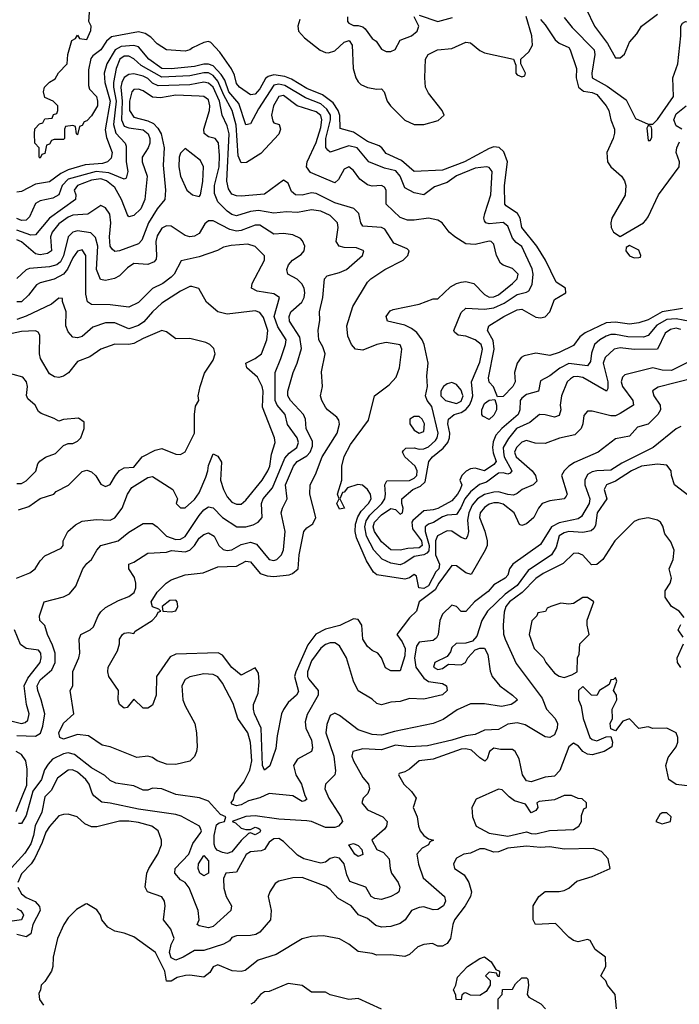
# Model space of a CAD drawing. Header units: inches. Extents: x 2380053 to 2584298, y 380219 to 546618.
# Tile 8 of 256: x 2390483 to 2393303, y 454949 to 459158. Entities that reach past the tile are written whole.
import ezdxf

# ---------------------------------------------------------------- set-up
doc = ezdxf.new("R2010")
doc.units = ezdxf.units.IN
doc.header["$MEASUREMENT"] = 0
doc.layers.add('C3495', color=7, linetype='Continuous')

msp = doc.modelspace()

# ---------------------------------------------------------------- linework, layer by layer
at = {"layer": 'C3495', "color": 2}
for points, elevation in [([(2393316.7, 457923.3), (2393230, 457909.8), (2393170, 457875.6), (2393130, 457861.7), (2393090, 457856.3), (2393030, 457865.1), (2392990, 457862.6), (2392900.5, 457819.5), (2392878, 457802), (2392850, 457766), (2392790, 457735.6), (2392750, 457722.9), (2392690, 457732), (2392639.3, 457720.7), (2392626.4, 457713.6), (2392610.4, 457689.6), (2392598.8, 457650), (2392601, 457610), (2392590.7, 457590), (2392550, 457548), (2392526, 457546), (2392508.9, 457588.9), (2392490, 457608), (2392487, 457627), (2392512, 457750), (2392507, 457787), (2392482.7, 457830), (2392489.2, 457850), (2392553.2, 457890), (2392610, 457918.4), (2392630, 457920.4), (2392690, 457887), (2392710, 457883.1), (2392730, 457888.4), (2392749.6, 457910), (2392770, 457962), (2392817.2, 457990), (2392816, 458010), (2392775.9, 458035.9), (2392730.9, 458130.9), (2392694, 458190), (2392630, 458269.4), (2392622.2, 458310), (2392611.5, 458330), (2392562.3, 458362.3), (2392557, 458370), (2392555.8, 458450), (2392568, 458550), (2392553.4, 458593.4), (2392532.3, 458612.3), (2392510, 458614.3), (2392490, 458607.8), (2392384, 458550), (2392290, 458515.4), (2392170, 458509.4), (2392115.7, 458555.7), (2392050, 458585.6), (2392031.2, 458611.2), (2392019.4, 458619.4), (2391970, 458638.3), (2391910, 458677.6), (2391852.9, 458692.9), (2391851.7, 458748.3), (2391844.7, 458770), (2391822.4, 458802.4), (2391777.1, 458837.1), (2391710, 458864.7), (2391644.2, 458904.2), (2391616.1, 458916.1), (2391570, 458922.7), (2391544.4, 458915.6), (2391533.6, 458906.4), (2391510, 458862.7), (2391490, 458839.3), (2391470, 458837.2), (2391422.7, 458870), (2391410, 458885.2), (2391401, 458921), (2391388.2, 458948.2), (2391339.1, 459019.1), (2391300.2, 459060.2), (2391290, 459065.2), (2391270, 459060.9), (2391221.4, 459038.6), (2391210, 459029.2), (2391190, 459024), (2391110, 459029), (2391070, 459055.3), (2391043.7, 459083.7), (2391019.6, 459099.6), (2390990, 459107), (2390875.5, 459084.5), (2390854, 459066), (2390830, 459029.3), (2390795.9, 459004.1), (2390787.5, 458992.5), (2390776.3, 458943.7), (2390776.8, 458876.8), (2390781.4, 458861.4), (2390810.7, 458830), (2390816, 458810), (2390814.8, 458790), (2390790, 458748), (2390770, 458726), (2390758, 458722), (2390750, 458706), (2390738, 458702), (2390730, 458666), (2390726, 458670), (2390722, 458702), (2390710, 458706), (2390678, 458702), (2390674, 458690), (2390674, 458650), (2390670, 458646), (2390630, 458646), (2390618, 458642), (2390610, 458626), (2390598, 458622), (2390590, 458586), (2390578, 458582), (2390570, 458566), (2390566, 458570), (2390566, 458610), (2390548, 458630), (2390546, 458670), (2390548, 458692), (2390567.3, 458712.7), (2390582, 458718), (2390590, 458734), (2390622, 458738), (2390627.3, 458752.7), (2390642, 458758), (2390646, 458770), (2390646, 458790), (2390626, 458810), (2390590, 458826), (2390584, 458850), (2390589.2, 458870), (2390610, 458891.3), (2390634.6, 458905.4), (2390648.7, 458931.3), (2390686, 458970), (2390688.7, 459010), (2390706, 459070), (2390722, 459078), (2390730, 459092), (2390738, 459078), (2390770, 459074), (2390787.3, 459112.7), (2390788, 459130), (2390778, 459150), (2390785.2, 459250)], 74), ([(2392904.9, 459204.9), (2392940.7, 459130), (2392996, 459056), (2393030, 458996), (2393050, 458996), (2393069.3, 459010.7), (2393090, 459062), (2393122, 459098), (2393141.2, 459130), (2393210, 459182)], 82), ([(2391680.9, 459159.1), (2391672, 459130), (2391675.3, 459110), (2391700.2, 459080.2), (2391767.9, 459027.9), (2391790, 459017.6), (2391803.3, 459016.7), (2391830, 459025.5), (2391870, 459063), (2391890.8, 459070), (2391904.9, 459050), (2391908.4, 458950), (2391920.3, 458910), (2391930, 458893.4), (2391942, 458882), (2391970, 458868), (2392010, 458860.7), (2392030, 458862.8), (2392040.7, 458850), (2392054, 458810), (2392068, 458790), (2392130, 458728.2), (2392170, 458710.5), (2392210, 458710.6), (2392272.1, 458727.9), (2392298, 458750), (2392289, 458770), (2392230, 458844), (2392218.4, 458870), (2392214.5, 458910), (2392218, 458990), (2392229, 459010), (2392268.7, 459030), (2392330, 459035.8), (2392390, 459063), (2392410, 459059.3), (2392450, 459026), (2392470, 459017.1), (2392594, 458990), (2392603.6, 458963.6), (2392604.7, 458930), (2392610, 458922), (2392630, 458914), (2392642, 458918), (2392646, 458930), (2392626, 458970), (2392626, 458990), (2392659.5, 459020.5), (2392675.1, 459050), (2392672.7, 459090), (2392648.4, 459171.6)], 74), ([(2391884.9, 459170), (2391884.9, 459150), (2391890, 459144), (2391910, 459133.4), (2391930, 459134), (2391950, 459127.3), (2391959.9, 459119.9), (2391990, 459078), (2392006.4, 459066.4), (2392030, 459032), (2392050, 459022), (2392070, 459022), (2392088.4, 459031.6), (2392109.1, 459070.9), (2392158, 459090), (2392182, 459110), (2392188.7, 459130), (2392170, 459171.3)], 78), ([(2392190, 459178), (2392270, 459151.3), (2392332.7, 459167.3)], 78), ([(2392710, 459158.8), (2392730, 459136), (2392771.8, 459071.8), (2392790, 459058), (2392830, 459038.8), (2392836.3, 459030), (2392863.8, 458950), (2392861.3, 458910), (2392872.2, 458870), (2392893.5, 458853.5), (2392930, 458847.4), (2392950, 458838.7), (2392990.4, 458790), (2393001.3, 458770), (2393010.3, 458730), (2393026.4, 458690), (2393026.2, 458673.8), (2393020.5, 458650), (2392993.4, 458590), (2392996.3, 458550), (2393010.7, 458530), (2393055.5, 458490), (2393068.2, 458470), (2393073.7, 458450), (2393071.5, 458408.5), (2393014, 458310), (2393010.7, 458290), (2393011, 458270), (2393021, 458250), (2393050, 458231.3), (2393149.5, 458290), (2393159.2, 458300.8), (2393170, 458315.5), (2393214.5, 458410), (2393302.9, 458530), (2393304.5, 458550), (2393289.6, 458590), (2393291.8, 458610), (2393304, 458636)], 74), ([(2392810, 459168), (2392844.8, 459124.8), (2392938.4, 459030), (2392942.4, 459010), (2392928.7, 458930), (2392930.7, 458910), (2392994.8, 458874.8), (2393075.3, 458815.3), (2393115.3, 458735.3), (2393170, 458712), (2393190, 458712), (2393210, 458731), (2393277.6, 458830), (2393275.1, 458910), (2393296.2, 458970), (2393309.6, 459090), (2393309.5, 459130.5), (2393316.5, 459143.5), (2393330, 459150.6), (2393368, 459148), (2393410, 459153.4), (2393434.5, 459165.5)], 78), ([(2393350, 457868.2), (2393290, 457879.3), (2393250, 457876.8), (2393207.2, 457852.8), (2393170, 457807.8), (2393150, 457801.3), (2393082.2, 457802.2), (2393030, 457812.6), (2393010, 457812.6), (2392990, 457805.1), (2392963, 457790), (2392940.4, 457770), (2392927.9, 457732.1), (2392923.4, 457696.6), (2392910, 457678), (2392830, 457688), (2392791.5, 457668.5), (2392750, 457636.2), (2392710, 457614), (2392701, 457570), (2392650, 457555.4), (2392630, 457540.7), (2392623.1, 457530), (2392621.5, 457490), (2392614.6, 457470), (2392544.2, 457410), (2392518, 457382), (2392506.9, 457353.1), (2392504, 457330), (2392507.1, 457307.1), (2392520.3, 457270), (2392510, 457256.2), (2392470, 457229.7), (2392430, 457240.7), (2392410, 457237.6), (2392391.9, 457228.1), (2392373.4, 457210), (2392364, 457190), (2392373.4, 457170), (2392366.4, 457150), (2392355.3, 457130), (2392330, 457101.1), (2392270, 457068.9), (2392250, 457062.4), (2392210, 457058.7), (2392163, 457017), (2392159.5, 457010), (2392162.3, 456982.3), (2392200.7, 456930), (2392203.7, 456910), (2392190, 456900.9), (2392142.2, 456897.8), (2392110, 456889.7), (2392070, 456891.5), (2392030, 456925.6), (2391999.1, 456970), (2391993.7, 456990), (2391999.7, 457010), (2392030, 457041.7), (2392070, 457068.2), (2392090, 457064), (2392110, 457044.9), (2392119, 457050), (2392122.7, 457070), (2392116, 457090), (2392116, 457110), (2392163.6, 457150), (2392195.8, 457164.2), (2392217, 457183), (2392231.5, 457270), (2392247.6, 457290), (2392293.3, 457326.7), (2392312.6, 457350), (2392321, 457370), (2392322, 457390), (2392313, 457430), (2392316.2, 457450), (2392340.9, 457470), (2392370, 457479.2), (2392390, 457491.4), (2392405.8, 457510), (2392414.8, 457530), (2392420.3, 457550), (2392415.1, 457610), (2392450, 457694), (2392461.5, 457750), (2392455.4, 457770), (2392430, 457789.7), (2392390, 457804.7), (2392358, 457810), (2392342, 457822), (2392339, 457830), (2392370, 457906.8), (2392390, 457925.5), (2392470, 457920.3), (2392510, 457926), (2392553.7, 457946.3), (2392610, 457983.1), (2392650, 457993.4), (2392660.2, 457999.8), (2392673.4, 458026.6), (2392678.7, 458070), (2392673.6, 458093.6), (2392630, 458189.3), (2392605.7, 458205.7), (2392590, 458223.7), (2392570, 458276), (2392550, 458291.3), (2392490, 458286), (2392475.3, 458290), (2392470, 458298), (2392467.3, 458310), (2392471.6, 458330), (2392496.9, 458410), (2392502.9, 458510), (2392490, 458526.6), (2392478, 458530), (2392430, 458524.2), (2392350, 458490.9), (2392310, 458462), (2392256.7, 458443.3), (2392210.4, 458409.6), (2392170, 458418.4), (2392130, 458439.3), (2392109.7, 458490), (2392091.5, 458511.5), (2392043.1, 458523.1), (2391976, 458550), (2391926, 458610), (2391890, 458619.7), (2391810, 458592.7), (2391800.1, 458600.1), (2391791.7, 458611.7), (2391791, 458650), (2391811.6, 458730), (2391811.6, 458750), (2391796.4, 458776.4), (2391770, 458798.4), (2391704.2, 458824.2), (2391616.4, 458876.4), (2391590, 458882.2), (2391570, 458878), (2391503.1, 458776.9), (2391470, 458712.7), (2391450, 458709.2), (2391419.7, 458799.7), (2391377.1, 458850), (2391359.2, 458899.2), (2391344.4, 458924.4), (2391310, 458960.4), (2391290, 458968.8), (2391270, 458968.8), (2391230, 458958.7), (2391130, 458948), (2391090, 458949.8), (2391034.7, 458990), (2390990, 459043), (2390970, 459048.6), (2390916.6, 459043.4), (2390890.9, 459029.1), (2390854.9, 458970), (2390844.2, 458930), (2390846, 458890), (2390869.3, 458810), (2390848, 458688), (2390854.3, 458654.3), (2390878.4, 458590), (2390873.1, 458566.9), (2390858.8, 458550), (2390836.2, 458543.8), (2390762.2, 458537.8), (2390690, 458516.4), (2390658.8, 458501.2), (2390610, 458465.4), (2390550, 458454.7), (2390490, 458424.5), (2390470, 458420.7)], 78), ([(2393310, 457834.5), (2393290, 457839.2), (2393265.7, 457834.3), (2393242.3, 457817.7), (2393210, 457749.6), (2393110, 457748), (2393050, 457755.8), (2393024, 457750), (2392986.5, 457713.5), (2392978, 457690), (2392997.4, 457610), (2392998, 457582), (2392992, 457570), (2392890, 457628.2), (2392866.5, 457633.5), (2392850, 457631.2), (2392837.2, 457622.8), (2392823.8, 457610), (2392799.3, 457550), (2392794, 457510), (2392797, 457490), (2392790, 457466.6), (2392770, 457458.4), (2392730, 457469.4), (2392704.7, 457470), (2392663.7, 457436.3), (2392606.4, 457410), (2392572.7, 457367.3), (2392550.3, 457330), (2392551.1, 457310), (2392554.7, 457290), (2392586.8, 457230), (2392579.9, 457220.1), (2392570, 457216), (2392550, 457220.5), (2392530, 457219.1), (2392478.6, 457181.4), (2392448.6, 457171.4), (2392410, 457139.2), (2392385.8, 457110), (2392369.2, 457070.8), (2392350, 457042.9), (2392310, 457039.7), (2392290, 457032.6), (2392251.7, 457008.3), (2392230, 457002), (2392216.3, 456990), (2392216.9, 456970), (2392233.6, 456910), (2392232.1, 456887.9), (2392222.9, 456877.1), (2392210, 456869.8), (2392170, 456863.1), (2392130, 456835.6), (2392110, 456828), (2392070, 456835.4), (2392031.8, 456851.8), (2391996.4, 456890), (2391965, 456950), (2391957.8, 456990), (2391963.9, 457016.1), (2391979.4, 457040.6), (2392030.9, 457090), (2392043.9, 457110), (2392047.2, 457130), (2392044.5, 457170), (2392052.7, 457187.3), (2392148.9, 457188.9), (2392170, 457198), (2392180.4, 457210), (2392182.2, 457230), (2392174.3, 457250), (2392129, 457290), (2392119, 457310), (2392123.2, 457316.8), (2392133.6, 457326.4), (2392170, 457328), (2392190, 457322), (2392210, 457323.6), (2392230, 457331.6), (2392260.9, 457359.1), (2392268.3, 457370), (2392272.4, 457390), (2392244.2, 457504.2), (2392225.2, 457530), (2392217.2, 457550), (2392226, 457590), (2392223.7, 457636.3), (2392229, 457690), (2392212, 457770), (2392203.6, 457790), (2392180.3, 457820.3), (2392158.2, 457838.2), (2392130, 457851.8), (2392055.3, 457870), (2392049, 457890), (2392066.6, 457913.4), (2392080.2, 457919.8), (2392190, 457942.8), (2392250, 457964.7), (2392270, 457964.7), (2392324.4, 458015.6), (2392350, 458030.6), (2392370, 458036.3), (2392390, 458039.1), (2392424.7, 458030), (2392470, 457983), (2392490, 457972.4), (2392510, 457973.7), (2392530, 457982.6), (2392590, 458030.6), (2392609.4, 458050), (2392613.3, 458070), (2392590, 458095.1), (2392550, 458109.3), (2392538, 458118), (2392520.7, 458150), (2392510, 458198), (2392498, 458210), (2392490, 458212), (2392430, 458197.6), (2392390, 458200.7), (2392342.7, 458230), (2392319, 458250), (2392289.4, 458289.4), (2392270, 458301.2), (2392230, 458309.5), (2392170, 458300.9), (2392141.5, 458301.5), (2392110, 458312.7), (2392049.5, 458369.5), (2392049.2, 458430), (2392042, 458442), (2392030, 458449.2), (2391990, 458446.6), (2391970, 458452.3), (2391937.2, 458477.2), (2391910, 458514), (2391890, 458529), (2391870, 458519), (2391845.2, 458474.8), (2391830, 458461.2), (2391725.7, 458505.7), (2391709.6, 458530), (2391711.8, 458550), (2391750, 458633.4), (2391770, 458697.3), (2391775.1, 458730), (2391770, 458749.2), (2391750, 458765.1), (2391669.7, 458789.6), (2391610, 458834.3), (2391590, 458829.3), (2391568.5, 458790), (2391558.8, 458750), (2391564.5, 458724.5), (2391570, 458718), (2391592, 458710), (2391598, 458690), (2391590.6, 458669.4), (2391514.2, 458585.8), (2391452.2, 458547.8), (2391430, 458546.6), (2391416.6, 458576.6), (2391407.6, 458707.6), (2391390.8, 458770), (2391355.6, 458835.6), (2391330, 458896), (2391310, 458919.8), (2391290, 458930.7), (2391270, 458931.6), (2391210, 458918), (2391090, 458913.3), (2391002.5, 458962.5), (2390970, 458991.3), (2390950, 459002), (2390930, 459003), (2390910.5, 458990), (2390895.3, 458950), (2390884.3, 458890), (2390883.7, 458870), (2390894.5, 458810), (2390883.5, 458710), (2390893.3, 458673.3), (2390933, 458630), (2390937.7, 458617.7), (2390937.4, 458550), (2390944.4, 458510), (2390938.5, 458481.5), (2390930, 458477.2), (2390863.5, 458503.5), (2390810, 458509.2), (2390690, 458476.5), (2390663.6, 458450), (2390650, 458409.4), (2390624.1, 458395.9), (2390570, 458384.5), (2390550, 458372.7), (2390524.9, 458315.1), (2390510, 458301.6), (2390490, 458300.5), (2390470, 458308)], 82), ([(2393344.2, 457695.8), (2393270, 457658.4), (2393230, 457659.6), (2393190, 457669.5), (2393070, 457639.3), (2393060.7, 457630), (2393054.9, 457610), (2393060.3, 457590), (2393103.8, 457530), (2393106.8, 457510), (2393050, 457474.5), (2393030, 457465.1), (2393010, 457464.5), (2392930, 457485.2), (2392910, 457484), (2392894.4, 457465.6), (2392890.6, 457430), (2392882.8, 457410), (2392856.4, 457383.6), (2392790.6, 457369.4), (2392730, 457346.6), (2392687.3, 457347.3), (2392650, 457359.5), (2392630, 457351.6), (2392607.4, 457330), (2392598.7, 457310), (2392601.2, 457301.2), (2392606, 457290), (2392674, 457230), (2392688.4, 457210), (2392694, 457186), (2392678.8, 457170), (2392631, 457150), (2392610, 457132.3), (2392593.8, 457126.2), (2392570, 457128.3), (2392530, 457140.4), (2392510, 457138.5), (2392470, 457128.5), (2392439.5, 457110), (2392417.8, 457082.2), (2392403.2, 457050), (2392398, 457018), (2392402, 456970), (2392398, 456950), (2392390, 456937.2), (2392370, 456944.5), (2392330, 456971.5), (2392310, 456972.8), (2392268.6, 456951.4), (2392260.2, 456930), (2392260.2, 456870), (2392278, 456830), (2392274.9, 456810), (2392262.1, 456797.9), (2392230, 456738.5), (2392210, 456726.6), (2392189.9, 456729.9), (2392179.6, 456779.6), (2392170, 456786), (2392150, 456771.6), (2392130, 456766.3), (2392010, 456785.2), (2391995.9, 456795.9), (2391965.3, 456845.3), (2391923.1, 456943.1), (2391917.7, 456970), (2391918.6, 457001.4), (2391927.8, 457032.2), (2391942.6, 457057.4), (2391974.7, 457090), (2391985.6, 457110), (2391982.9, 457130), (2391969.5, 457150), (2391948, 457168), (2391928.6, 457171.4), (2391883.8, 457156.2), (2391870, 457138), (2391863.6, 457136.4), (2391852, 457110), (2391871, 457070), (2391850, 457066), (2391838, 457090), (2391848, 457110), (2391842, 457130), (2391860.7, 457190), (2391859.5, 457250), (2391869.7, 457290.3), (2391897.2, 457342.8), (2391974, 457446), (2391999.3, 457550), (2392062.3, 457597.7), (2392092, 457630), (2392107, 457670), (2392117.2, 457750), (2392108.9, 457768.9), (2392050, 457778), (2392010, 457769.4), (2391950, 457746), (2391918, 457750), (2391901.2, 457770), (2391885.4, 457805.4), (2391882, 457850), (2391907.2, 457932.8), (2391970, 458036), (2391984, 458050), (2392044, 458090), (2392122, 458130), (2392142, 458150), (2392148, 458170), (2392139, 458179), (2392082.9, 458202.9), (2392043.3, 458263.3), (2392029.6, 458269.6), (2391950, 458275.3), (2391941.2, 458290), (2391932.7, 458330), (2391911.5, 458351.5), (2391830, 458375.1), (2391750, 458415.6), (2391730, 458418.4), (2391690, 458407.8), (2391662, 458410), (2391644.4, 458424.4), (2391630, 458459), (2391610, 458472.7), (2391530, 458412.7), (2391430, 458404.5), (2391410, 458405.1), (2391390, 458412.7), (2391374.9, 458434.9), (2391368.3, 458468.3), (2391378.4, 458670), (2391370, 458705.2), (2391348.2, 458750), (2391337, 458810), (2391310, 458869.7), (2391290, 458886.9), (2391270, 458890.9), (2391210, 458880.3), (2391075.1, 458875), (2391050, 458886.9), (2391030, 458906.6), (2391010, 458917.6), (2390970, 458926.9), (2390950, 458924.7), (2390930, 458911.5), (2390919.2, 458890), (2390915, 458870), (2390920.5, 458810), (2390917.6, 458730), (2390930, 458703.1), (2390950, 458695.6), (2391010, 458687), (2391032.2, 458670), (2391039.5, 458650), (2391039.5, 458630), (2391032.7, 458610), (2391006.4, 458570), (2391006, 458550), (2391028.4, 458490), (2391017.6, 458390), (2391000.5, 458350), (2390970, 458321.2), (2390950, 458315.3), (2390944.1, 458324.1), (2390918, 458390), (2390890, 458441.6), (2390854, 458470), (2390830, 458477.8), (2390790, 458471.8), (2390730, 458449.3), (2390715.5, 458430), (2390723, 458410), (2390722, 458390), (2390610.2, 458309.8), (2390550, 458238.4), (2390530, 458237.4), (2390470, 458258.4)], 86), ([(2393370, 457627), (2393212.7, 457587.3), (2393188.2, 457571.8), (2393194, 457550), (2393220.5, 457510), (2393223, 457490), (2393210.5, 457470), (2393170, 457429.5), (2393123.9, 457416.1), (2393090, 457378), (2393030, 457366), (2392956, 457310), (2392854.2, 457265.8), (2392830.4, 457249.6), (2392810.5, 457229.5), (2392798.8, 457210), (2392823, 457130), (2392819, 457121), (2392810.3, 457109.7), (2392750, 457102), (2392716, 457090), (2392700.7, 457070), (2392680.7, 457030), (2392650, 457002.7), (2392630, 456995.3), (2392620.2, 457000.2), (2392597, 457050), (2392550, 457086.9), (2392530, 457093.1), (2392510, 457092.1), (2392490, 457086.6), (2392470, 457073), (2392452.2, 457050), (2392448.7, 457030), (2392471.2, 456971.2), (2392481.3, 456930), (2392481.6, 456910), (2392473, 456890), (2392413.7, 456786.3), (2392390, 456793.2), (2392350, 456822.7), (2392330, 456825.2), (2392275.5, 456750), (2392259.3, 456720.7), (2392190.6, 456670), (2392178.8, 456630), (2392150, 456601.2), (2392095.5, 456530), (2392117.8, 456497.8), (2392130.2, 456470), (2392130, 456439), (2392110, 456374), (2392070, 456375.1), (2392047.2, 456387.2), (2392029.4, 456429.4), (2392014, 456450), (2391990, 456461.2), (2391970, 456479), (2391949.5, 456510), (2391946, 456570), (2391930, 456594), (2391910, 456597), (2391851.5, 456568.4), (2391790, 456553), (2391749.1, 456530.9), (2391715, 456485), (2391663.1, 456370), (2391657.6, 456350), (2391674.2, 456285.8), (2391666.8, 456270), (2391630, 456239.3), (2391610, 456209), (2391602.4, 456190), (2391583.8, 456096.2), (2391577.3, 456042.7), (2391552.1, 455967.9), (2391530, 455949.2), (2391520.9, 455970), (2391515.6, 456130), (2391487, 456190), (2391482, 456210), (2391482.9, 456230), (2391501.7, 456278.3), (2391507.2, 456327.2), (2391504, 456364), (2391490, 456388), (2391430, 456355.3), (2391390, 456389.3), (2391350, 456441.2), (2391331.8, 456451.8), (2391150, 456446), (2391125.5, 456434.5), (2391067.3, 456350), (2391065.5, 456270), (2391050, 456228), (2391030, 456215.3), (2391010, 456215.3), (2390970, 456254), (2390942, 456218), (2390930, 456215.3), (2390909.3, 456230), (2390903.7, 456250), (2390905.2, 456290), (2390864, 456350), (2390859, 456370), (2390861.2, 456390), (2390900.2, 456459.8), (2390909, 456490), (2390909, 456510), (2390922, 456530), (2390930, 456536), (2390950, 456538), (2390970, 456534), (2390976.4, 456543.6), (2391048.7, 456590), (2391068, 456610), (2391075.3, 456624.7), (2391086, 456630), (2391078, 456638), (2391050, 456648), (2391045.2, 456670), (2391070, 456711), (2391109, 456750), (2391130, 456763), (2391190, 456784.9), (2391266.8, 456793.2), (2391330, 456819.1), (2391410, 456822.4), (2391450, 456843), (2391470, 456840.7), (2391510.4, 456790.4), (2391541.3, 456781.3), (2391570, 456777.6), (2391634.9, 456785.1), (2391649.7, 456790.3), (2391672.7, 456810), (2391677, 456870), (2391697.2, 456970), (2391710, 456986), (2391736.6, 457003.4), (2391749.3, 457030), (2391722.7, 457130), (2391724.5, 457170), (2391746.8, 457213.2), (2391775.6, 457290), (2391840.5, 457390), (2391849.4, 457429.4), (2391846.6, 457446.6), (2391838.9, 457458.9), (2391799, 457490), (2391790, 457502), (2391774, 457530), (2391769.3, 457550), (2391777.2, 457590), (2391772.9, 457652.9), (2391789.3, 457730), (2391779.5, 457759.5), (2391762, 457790), (2391759, 457830), (2391765.6, 457874.4), (2391764.5, 457910), (2391779.5, 457970), (2391786, 458050), (2391797.2, 458062.8), (2391850, 458077.1), (2391879.3, 458090), (2391949, 458150), (2391954, 458170), (2391922.5, 458182.5), (2391870, 458184.5), (2391849, 458190), (2391836, 458210), (2391843.7, 458270), (2391840.9, 458290), (2391810, 458320.9), (2391770, 458339.6), (2391730, 458345.1), (2391670, 458334.7), (2391623.7, 458336.3), (2391570, 458331.6), (2391503.3, 458343.3), (2391470, 458338.9), (2391410, 458320.5), (2391390, 458325.6), (2391370, 458339.6), (2391330, 458379.5), (2391315.6, 458415.6), (2391315.3, 458450), (2391335.5, 458530), (2391337.3, 458577.3), (2391332.3, 458632.3), (2391319, 458650), (2391290, 458658), (2391272.1, 458672.1), (2391269.7, 458690.3), (2391293.7, 458770), (2391295.4, 458790), (2391290, 458815.1), (2391270, 458829.5), (2391250, 458831.3), (2391150, 458836), (2391084.9, 458824.9), (2391050, 458826.6), (2391010, 458853.6), (2390990, 458861.6), (2390970, 458859.5), (2390962.4, 458850), (2390951.5, 458810), (2390951.6, 458770), (2390970, 458741.7), (2391030, 458726), (2391054.1, 458714.1), (2391074, 458694), (2391087.9, 458670), (2391100.3, 458610), (2391096.2, 458536.2), (2391106, 458430), (2391102.8, 458390), (2391070, 458349.3), (2391033.7, 458290), (2391004.2, 458215.8), (2390990, 458199.5), (2390910, 458169.5), (2390890, 458166.6), (2390877.6, 458177.6), (2390869.7, 458190), (2390866.6, 458230), (2390872.6, 458290), (2390867.6, 458327.6), (2390850, 458354), (2390830, 458364), (2390773.5, 458326.5), (2390710, 458322.6), (2390690, 458314.3), (2390650, 458286.3), (2390621.1, 458250), (2390613.7, 458230), (2390618, 458170), (2390601.1, 458158.9), (2390570, 458153.3), (2390550, 458156.9), (2390490, 458208.2), (2390470, 458217.2)], 90), ([(2393314, 458690), (2393290, 458704.5), (2393279.7, 458730), (2393290, 458755.8), (2393332.8, 458790)], 74), ([(2393310, 457419), (2393290, 457409.2), (2393190.8, 457330), (2393057.8, 457262.2), (2393010, 457233), (2392950, 457229.7), (2392930, 457225.1), (2392910, 457213.6), (2392898.7, 457190), (2392898.7, 457170), (2392920.3, 457110), (2392917, 457090), (2392885.5, 457034.5), (2392870, 457024.2), (2392790, 457007.2), (2392757.1, 456990), (2392710, 456915.1), (2392590.8, 456830), (2392577.3, 456810), (2392570, 456784), (2392558.8, 456770), (2392510, 456742.7), (2392486.1, 456713.9), (2392427.3, 456670), (2392390, 456628.7), (2392370, 456628), (2392350, 456649), (2392330, 456655.1), (2392290, 456617.2), (2392279.1, 456590), (2392272.2, 456530), (2392264.2, 456515.8), (2392250, 456503.6), (2392190, 456497.2), (2392179.9, 456480.1), (2392170.4, 456430), (2392176.9, 456390), (2392210, 456343.1), (2392230, 456328.8), (2392290, 456320.3), (2392307.7, 456310), (2392310.5, 456290), (2392290, 456272), (2392210, 456253), (2392150, 456256.2), (2392110, 456242.7), (2392070, 456241.2), (2392030, 456229.3), (2392010, 456235.3), (2391990, 456254), (2391930, 456288.7), (2391909.6, 456329.6), (2391880.7, 456430), (2391850, 456481.2), (2391830, 456494), (2391810, 456494), (2391790, 456487), (2391770, 456471.8), (2391730, 456417), (2391713.1, 456370), (2391713.7, 456350), (2391719.4, 456339.4), (2391758.4, 456290), (2391759.5, 456270), (2391712.3, 456187.7), (2391703.4, 456156.6), (2391706, 456130), (2391730, 456078), (2391734.6, 456045.4), (2391730, 456029), (2391670, 455997.2), (2391653.4, 455970), (2391663, 455930), (2391687.7, 455890), (2391701.4, 455841.4), (2391710, 455826), (2391702, 455818), (2391690, 455815.3), (2391650, 455839.5), (2391550, 455849.6), (2391510, 455831.8), (2391461.6, 455818.4), (2391430, 455801.6), (2391410, 455798), (2391390, 455804), (2391387, 455810), (2391396.2, 455823.8), (2391403, 455850), (2391441.4, 455898.6), (2391466.6, 455950), (2391475.5, 455990), (2391470, 456068.7), (2391458, 456110), (2391414.7, 456170), (2391394.9, 456234.9), (2391350, 456321.2), (2391330, 456349.3), (2391310, 456358.4), (2391270, 456362), (2391210, 456349.3), (2391190, 456337.2), (2391176.3, 456310), (2391180.5, 456250), (2391190, 456224.7), (2391231.3, 456150), (2391238, 456110), (2391242, 456050), (2391238, 456030), (2391230, 456008), (2391210, 455988.7), (2391150, 455974), (2391110, 455976), (2391070, 455989.5), (2391050, 456003.7), (2391030, 456009.4), (2390983.7, 456003.7), (2390870, 456049.3), (2390836, 456056), (2390776.2, 456096.2), (2390730, 456102.9), (2390670, 456082.9), (2390654, 456090), (2390649.7, 456110), (2390670, 456150.7), (2390714, 456190), (2390699, 456290), (2390709.2, 456310.8), (2390710, 456372), (2390736, 456430), (2390739.3, 456450), (2390737.2, 456510), (2390744, 456530), (2390784, 456550), (2390797.7, 456562.3), (2390818.4, 456610), (2390830, 456627.3), (2390850, 456644.9), (2390904.8, 456675.2), (2390950, 456693), (2390971.8, 456710), (2390979.6, 456730), (2390979.6, 456750), (2390973.3, 456773.3), (2390949.2, 456810), (2390949.4, 456830.6), (2390970, 456838.8), (2391030, 456878), (2391110, 456882.4), (2391131.5, 456888.5), (2391190, 456883.7), (2391209.7, 456890.3), (2391229.8, 456910.2), (2391250, 456942), (2391270, 456958), (2391290, 456964), (2391314.8, 456950), (2391334, 456910), (2391352.7, 456892.7), (2391370, 456888.5), (2391390, 456892.4), (2391430, 456914.9), (2391470, 456924.9), (2391495.6, 456915.6), (2391550, 456850.6), (2391570, 456846.4), (2391582, 456850), (2391602, 456870), (2391610, 456892), (2391618, 456970), (2391600.7, 457050), (2391606, 457070), (2391627, 457110), (2391619.7, 457170), (2391653.6, 457250), (2391669.6, 457270), (2391710, 457294.4), (2391724.2, 457310), (2391734.9, 457334.9), (2391734.7, 457354.7), (2391707.6, 457410), (2391705.1, 457450), (2391696.2, 457470), (2391640.9, 457530), (2391629.6, 457550), (2391629.6, 457570), (2391652, 457650), (2391669.6, 457690), (2391687.7, 457752.3), (2391680.6, 457800.6), (2391636.2, 457870), (2391634.5, 457890), (2391642, 457910), (2391689.7, 457950.3), (2391699.6, 457970), (2391701.6, 457990), (2391699.6, 458010), (2391689.7, 458029.7), (2391669.7, 458049.7), (2391629, 458070), (2391625.2, 458090), (2391632.7, 458110), (2391649.3, 458130), (2391686, 458154), (2391699, 458170), (2391701.2, 458190), (2391692.5, 458212.5), (2391682.7, 458222.7), (2391650, 458238), (2391610, 458243.7), (2391570, 458240.9), (2391510, 458279.6), (2391490, 458280.5), (2391430, 458257.4), (2391410, 458254.3), (2391381.1, 458261.1), (2391310, 458298), (2391290, 458299), (2391274, 458286), (2391250, 458244), (2391230, 458233.2), (2391210, 458229.4), (2391190, 458235.1), (2391130, 458275.1), (2391110, 458277), (2391090, 458266.6), (2391070, 458234), (2391064.6, 458210), (2391068.2, 458150), (2391065.8, 458134.2), (2391057, 458123), (2391030, 458111.8), (2390970, 458115.6), (2390943, 458097), (2390910, 458062.7), (2390888.4, 458051.6), (2390850, 458043.7), (2390828.2, 458048.2), (2390811.3, 458090), (2390816.8, 458190), (2390807.3, 458227.3), (2390786.9, 458246.9), (2390730, 458255.6), (2390710, 458249.4), (2390690.3, 458229.7), (2390670, 458149.4), (2390656.8, 458123.2), (2390642, 458110), (2390610, 458101.1), (2390525.3, 458094.7), (2390510, 458089.5), (2390470, 458052)], 94), ([(2390470, 456098), (2390550, 456095.5), (2390571.5, 456108.5), (2390582, 456138), (2390589.7, 456190), (2390575.1, 456250), (2390559.6, 456290), (2390557.6, 456310), (2390570, 456336.4), (2390620.7, 456379.3), (2390634.3, 456410), (2390634, 456450), (2390623.6, 456483.6), (2390600.9, 456530), (2390590, 456568.7), (2390569.4, 456590), (2390567, 456610), (2390588, 456670), (2390670, 456690.8), (2390696, 456704), (2390723.2, 456736.8), (2390752.3, 456810), (2390770, 456834), (2390789.6, 456850.4), (2390812.3, 456890), (2390829.2, 456910), (2390904, 456930), (2390950, 456967.3), (2391010, 457004.7), (2391050, 457004), (2391070, 456990.7), (2391110.8, 456950), (2391150, 456936.5), (2391170, 456937), (2391190.7, 456949.3), (2391250, 457038), (2391270, 457063), (2391290, 457075.5), (2391310, 457070.7), (2391350, 457030.5), (2391410.4, 456990.4), (2391450, 456990.3), (2391481.1, 456998.9), (2391502.7, 457010), (2391519.5, 457030), (2391516.9, 457090), (2391524.2, 457110), (2391562.9, 457157.1), (2391615.7, 457284.3), (2391634.2, 457305.8), (2391667.6, 457330), (2391675.4, 457350), (2391669.7, 457370), (2391627.4, 457427.4), (2391618.3, 457470), (2391583.5, 457510), (2391574.7, 457530), (2391574.7, 457650), (2391599.6, 457710), (2391619.6, 457770), (2391621.6, 457790), (2391585.9, 457845.9), (2391570.9, 457890), (2391593.2, 457970), (2391570, 457986.6), (2391497.5, 457997.5), (2391474, 458010), (2391477.2, 458030), (2391529.3, 458130), (2391529.3, 458149.3), (2391490, 458189.3), (2391458.3, 458198.3), (2391387, 458193), (2391354.2, 458185.8), (2391328.5, 458171.5), (2391250, 458144.7), (2391173.2, 458126.8), (2391143, 458070), (2391130, 458057), (2391094.8, 458030), (2391050.4, 458009.6), (2390990, 457949.4), (2390950, 457929.6), (2390870, 457938.7), (2390790, 457940.9), (2390771.9, 457951.9), (2390765.1, 457985.1), (2390765.1, 458150), (2390750, 458175.1), (2390730, 458169.4), (2390710, 458140.9), (2390687.7, 458092.3), (2390669.3, 458070.7), (2390630, 458049.7), (2390570, 458033.3), (2390554.9, 458025.1), (2390519.9, 457980.1), (2390490, 457952.3), (2390470, 457952.3)], 98), ([(2390469, 456770), (2390526.3, 456793.7), (2390548.7, 456810), (2390570, 456844.7), (2390590, 456866), (2390660.4, 456899.6), (2390668, 456910), (2390668.7, 456930), (2390688.7, 456970), (2390721.2, 456998.8), (2390750, 457014), (2390810, 457022), (2390870, 457019.3), (2390890, 457028), (2390920.5, 457070), (2390944.2, 457130), (2390962.2, 457157.8), (2391030, 457200.7), (2391050, 457206), (2391138, 457150), (2391158, 457110), (2391151.3, 457090), (2391170, 457071.3), (2391190, 457070.8), (2391230, 457107.7), (2391250, 457134.8), (2391278, 457202), (2391287.8, 457230), (2391290, 457252), (2391310, 457302), (2391330, 457292), (2391346, 457266), (2391341.6, 457190), (2391354, 457150), (2391370, 457119.1), (2391390, 457096.3), (2391410, 457087.3), (2391430, 457086.8), (2391450, 457104), (2391519.7, 457190), (2391544.2, 457230), (2391552.6, 457250), (2391559.6, 457300.4), (2391575.1, 457350), (2391572.3, 457370), (2391521.3, 457501.3), (2391523.6, 457570), (2391519.6, 457590), (2391499.5, 457630), (2391453.2, 457670), (2391449, 457690), (2391490, 457710.4), (2391517, 457730), (2391539.6, 457790), (2391543.5, 457830), (2391525.3, 457885.3), (2391510, 457906.6), (2391490, 457913.6), (2391370, 457899.3), (2391330, 457908.7), (2391282, 457950), (2391249.2, 458009.2), (2391218, 458018), (2391210, 458018), (2391170, 457998.4), (2391090, 457946), (2391050.4, 457910), (2391014.1, 457865.9), (2390990, 457851.6), (2390950, 457837), (2390890, 457862.9), (2390850, 457862.9), (2390795.6, 457844.4), (2390750, 457804.5), (2390730, 457798), (2390710, 457801.2), (2390690, 457824), (2390680.5, 457850), (2390682, 457910), (2390666, 457954), (2390666, 457966), (2390650, 457968), (2390618, 457942), (2390510, 457891.1), (2390470, 457876.9)], 102), ([(2390477.5, 457062.5), (2390522.4, 457077.6), (2390570, 457111), (2390628, 457130), (2390639.3, 457140.7), (2390691.7, 457168.3), (2390750, 457227.3), (2390770, 457233), (2390790, 457226), (2390807.9, 457207.9), (2390830, 457172), (2390850, 457162), (2390870, 457171), (2390892, 457210), (2390910, 457230.6), (2390930, 457243), (2390970, 457244.9), (2391006, 457290), (2391061.7, 457318.3), (2391090, 457325.5), (2391150, 457300.7), (2391170, 457298.8), (2391190, 457311), (2391229.5, 457390), (2391229.5, 457470.5), (2391234, 457506), (2391248.7, 457530), (2391246, 457550), (2391254.5, 457590), (2391273.2, 457646.8), (2391310, 457702), (2391319, 457730), (2391312.5, 457752.5), (2391295.3, 457770), (2391278.9, 457778.9), (2391210, 457795.1), (2391150, 457794), (2391110, 457824), (2391090, 457829), (2391010, 457795.6), (2390970, 457773.3), (2390949.6, 457769.6), (2390890, 457771.8), (2390830, 457749.5), (2390782.4, 457717.6), (2390730, 457697.2), (2390691.6, 457648.4), (2390670, 457634), (2390650, 457629.2), (2390631.8, 457631.8), (2390610, 457644), (2390572.3, 457710), (2390567, 457730), (2390569.1, 457809.1), (2390562, 457822), (2390550, 457828.7), (2390490, 457825.1), (2390410, 457808)], 106), ([(2390470, 457174.8), (2390490, 457174.8), (2390510, 457186.8), (2390551.7, 457228.3), (2390560.9, 457259.1), (2390569.3, 457270.7), (2390592.5, 457287.5), (2390636, 457304), (2390670, 457338), (2390690, 457346), (2390710, 457346.8), (2390730, 457356), (2390744, 457370), (2390759, 457410), (2390758, 457438), (2390734.6, 457454.6), (2390670, 457448.7), (2390650, 457442), (2390630, 457454), (2390574, 457474), (2390563.6, 457483.6), (2390549, 457510), (2390518, 457538), (2390512.3, 457552.3), (2390516.2, 457590), (2390511.8, 457610), (2390496, 457630), (2390412.9, 457652.9)], 110), ([(2393343.3, 457123.3), (2393282, 457170), (2393269.1, 457209.1), (2393268.7, 457230), (2393250, 457254), (2393210, 457258), (2393141, 457250), (2393099.1, 457230), (2393030, 457185.1), (2392991.3, 457170), (2392982, 457150), (2392993.4, 457110), (2392952.2, 457050), (2392944.1, 456995.9), (2392937.6, 456982.4), (2392926.4, 456973.6), (2392890, 456966), (2392830, 456969.7), (2392810, 456964.7), (2392790, 456951.5), (2392776.1, 456903.9), (2392757.1, 456870), (2392656.8, 456803.2), (2392610, 456739.1), (2392557.9, 456702.1), (2392483, 456630), (2392458.4, 456590), (2392436.8, 456523.2), (2392418.5, 456501.5), (2392390, 456492.3), (2392348.5, 456491.5), (2392330, 456474), (2392324.5, 456455.5), (2392310, 456435.3), (2392258, 456410), (2392251.3, 456390), (2392270, 456380.7), (2392290, 456384), (2392316.4, 456403.6), (2392370, 456400.7), (2392388.7, 456410), (2392399, 456430), (2392430, 456464.7), (2392450, 456472), (2392470, 456472), (2392484.9, 456444.9), (2392493.7, 456373.7), (2392502.8, 456350), (2392536, 456310), (2392590, 456270.7), (2392610.8, 456250), (2392599.8, 456240.2), (2392584.7, 456230), (2392542.7, 456222.7), (2392470, 456232.7), (2392410, 456233.2), (2392352.8, 456207.2), (2392293.8, 456166.2), (2392250, 456149.4), (2392084.7, 456115.3), (2392030, 456099.5), (2391990, 456102.9), (2391930, 456122.7), (2391850, 456183.7), (2391830, 456193.2), (2391810, 456184), (2391795.6, 456144.4), (2391792.2, 456110), (2391826.4, 456010), (2391833.4, 455946.6), (2391830.5, 455929.5), (2391790.8, 455890), (2391788, 455870), (2391803.8, 455830), (2391856.3, 455750), (2391862.8, 455730), (2391846, 455710), (2391830, 455704.7), (2391790, 455704), (2391730, 455729.7), (2391710, 455733.5), (2391590, 455740.5), (2391490, 455755.1), (2391450, 455752.4), (2391391.3, 455730), (2391404.9, 455724.9), (2391430, 455702), (2391450, 455696), (2391470, 455696), (2391490, 455706), (2391502, 455702), (2391510, 455698), (2391513, 455690), (2391510, 455685.2), (2391490, 455674), (2391470, 455682), (2391461, 455679), (2391430, 455649.6), (2391390, 455601.3), (2391370, 455594), (2391350, 455597.4), (2391327.7, 455607.7), (2391318.7, 455618.7), (2391313.9, 455633.9), (2391313.5, 455670), (2391324.4, 455715.6), (2391335.8, 455724.2), (2391358, 455730), (2391364, 455750), (2391340.6, 455760.6), (2391290, 455817.2), (2391251.6, 455831.6), (2391150, 455845.1), (2391090, 455869.3), (2391050, 455873.2), (2391030, 455864), (2391010, 455864), (2390970, 455882.7), (2390894.2, 455894.2), (2390870, 455905.2), (2390847, 455927), (2390790, 455959.6), (2390716.8, 456016.8), (2390690, 456023.5), (2390670, 456019.1), (2390623, 455997), (2390604, 455976), (2390589.1, 455950.9), (2390576, 455910), (2390539.5, 455860.5), (2390510, 455756), (2390490, 455722), (2390478, 455722)], 98), ([(2393323.1, 456603.1), (2393302, 456630), (2393269.7, 456649.6), (2393242.7, 456690), (2393243.2, 456716.8), (2393264, 456750), (2393269, 456770), (2393259, 456810), (2393277.2, 456850), (2393281.2, 456890), (2393266.3, 456926.3), (2393240.9, 456960.9), (2393232.5, 456992.5), (2393222, 457010), (2393210, 457019), (2393170, 457028), (2393130, 457022), (2393110, 457013.2), (2393026.8, 456930), (2392976.3, 456850), (2392950, 456829.5), (2392927.2, 456827.2), (2392890, 456869.2), (2392870, 456878), (2392850, 456876), (2392806.6, 456833.4), (2392720.7, 456790), (2392690, 456769.6), (2392630.9, 456709.1), (2392576.5, 456670), (2392561.5, 456650), (2392554.5, 456625.5), (2392550.3, 456570.3), (2392551.8, 456531.8), (2392558.7, 456510), (2392606.1, 456406.1), (2392717, 456257), (2392735.5, 456210), (2392772.7, 456170), (2392781.6, 456150), (2392780.5, 456130), (2392770, 456101.2), (2392750, 456089), (2392730, 456092.7), (2392644.1, 456144.1), (2392610, 456152), (2392570, 456146), (2392530, 456123.7), (2392470, 456120.7), (2392430, 456102.9), (2392390, 456097), (2392330, 456078), (2392225.7, 456054.3), (2392150, 456049.7), (2392090, 456056), (2392030, 456036.9), (2391950, 456040.5), (2391906.8, 456030), (2391903, 456010), (2391910.5, 455990), (2391950, 455918.8), (2391973.4, 455890), (2391978.8, 455870), (2391971.3, 455850), (2391951, 455830), (2391946, 455810), (2391970, 455780.7), (2392034.8, 455750), (2392053.4, 455730), (2392050.6, 455710), (2392043.1, 455696.9), (2391988, 455650), (2392010, 455610.8), (2392038, 455598), (2392062, 455570), (2392066, 455530), (2392073, 455510), (2392100.4, 455470), (2392108.2, 455450), (2392104, 455430), (2392096, 455424), (2392070, 455409.6), (2392030, 455397), (2392000.5, 455400.5), (2391986, 455410), (2391962.7, 455450), (2391894.5, 455474.5), (2391881.6, 455501.6), (2391870, 455548.7), (2391850, 455574), (2391830, 455578), (2391810, 455572.3), (2391790, 455556), (2391770, 455552.3), (2391698, 455570), (2391670, 455586), (2391610, 455645.1), (2391590, 455657.6), (2391570, 455656.9), (2391550, 455642), (2391528.8, 455611.2), (2391514.9, 455605.1), (2391470, 455600.5), (2391450.3, 455589.7), (2391410, 455513.2), (2391364.7, 455510), (2391353.7, 455486.3), (2391354.9, 455445.1), (2391364.9, 455410), (2391388, 455370), (2391384.9, 455350), (2391310, 455282), (2391290, 455275.1), (2391250, 455284), (2391242, 455290), (2391249.5, 455310.5), (2391245.1, 455350), (2391206.8, 455446.8), (2391190, 455469), (2391170, 455481.2), (2391146.6, 455510), (2391147, 455530), (2391206.3, 455590), (2391223.5, 455636.5), (2391256.8, 455683.2), (2391259.7, 455690), (2391250.8, 455710.8), (2391172.9, 455752.9), (2391150, 455759.7), (2390990, 455783.5), (2390870, 455809.4), (2390833.2, 455813.2), (2390800.1, 455840.1), (2390791.9, 455851.9), (2390779.6, 455890), (2390765.1, 455910), (2390730, 455940.7), (2390708.5, 455951.5), (2390690, 455949.4), (2390644.5, 455915.5), (2390617.4, 455862.6), (2390590, 455836), (2390577.6, 455770), (2390548.2, 455711.8), (2390541.5, 455670), (2390530, 455635.1), (2390504.9, 455595), (2390447.2, 455532.8)], 102), ([(2390390, 456174), (2390490, 456149.1), (2390506.6, 456153.4), (2390517, 456163), (2390523, 456190), (2390511.2, 456230), (2390501.5, 456310), (2390517, 456343), (2390569.6, 456410), (2390575.1, 456430), (2390573.6, 456450), (2390562.5, 456462.5), (2390509.7, 456469.7), (2390486.5, 456486.5), (2390460.7, 456550)], 102), ([(2393319, 456519), (2393298, 456550), (2393310, 456572)], 102), ([(2393309.1, 456389.1), (2393295.3, 456410), (2393294, 456430), (2393321.2, 456490)], 102), ([(2393350, 455881.2), (2393290, 455889.2), (2393258, 455910), (2393245.2, 455970), (2393255.9, 456004.1), (2393289.3, 456050), (2393297, 456070), (2393297.2, 456090), (2393288.9, 456108.9), (2393250, 456128.7), (2393190, 456128), (2393170, 456135.3), (2393130, 456128), (2393090, 456168.7), (2393061, 456159), (2393030, 456118), (2393010, 456126), (2393008, 456150), (2393018, 456170), (2393015.3, 456210), (2393035.3, 456250), (2393034, 456270), (2393022, 456290), (2393035.3, 456330), (2393030, 456346), (2393022, 456338), (2393010, 456335.3), (2393003.6, 456316.4), (2392962, 456290), (2392950, 456268.7), (2392928, 456270), (2392890, 456308), (2392872, 456290), (2392871.3, 456250), (2392883.6, 456223.6), (2392891.3, 456170), (2392921, 456090), (2392930, 456081), (2392950, 456074.8), (2392990, 456092), (2393010, 456094), (2393018, 456070), (2393014.8, 456050), (2392982, 456030), (2392930, 456015.1), (2392910, 456018), (2392890, 456029.4), (2392872.3, 456052.3), (2392850, 456065.2), (2392830, 456049.2), (2392791.8, 455948.2), (2392770, 455923.7), (2392730, 455919.6), (2392670, 455899.6), (2392650, 455903.7), (2392632.3, 455930), (2392618.3, 455998.3), (2392601.2, 456030), (2392590, 456038), (2392538.6, 456038.6), (2392510, 456044), (2392491.3, 456030), (2392482, 455998), (2392471.1, 455988.9), (2392450, 456002), (2392414.6, 456034.6), (2392390, 456041.1), (2392370, 456039.1), (2392250, 455996.9), (2392190.4, 455989.6), (2392150, 455954), (2392130, 455942), (2392104.7, 455935.3), (2392102, 455930), (2392124.7, 455890), (2392158.5, 455858.5), (2392178, 455830), (2392164.7, 455790), (2392182.8, 455750), (2392187.3, 455710), (2392194.8, 455690), (2392210, 455671), (2392230, 455656), (2392251.3, 455650), (2392236.9, 455643.1), (2392231, 455630), (2392203.4, 455616.6), (2392180.7, 455590), (2392188.5, 455548.5), (2392207.7, 455490), (2392298.4, 455410), (2392303.1, 455390), (2392294.4, 455370), (2392270, 455354), (2392250, 455352), (2392210, 455365.2), (2392190, 455362.7), (2392158, 455350), (2392130.4, 455309.6), (2392110, 455294), (2392070, 455281.6), (2392030, 455278.4), (2392005.6, 455285.6), (2391970, 455315.1), (2391931.9, 455331.9), (2391899.3, 455370), (2391842.9, 455402.9), (2391810, 455439.5), (2391792.4, 455452.4), (2391690, 455491.6), (2391650.6, 455489.4), (2391590, 455475.3), (2391575.3, 455464.7), (2391552, 455430), (2391544.7, 455410), (2391557.3, 455350), (2391554.8, 455310), (2391510, 455257.2), (2391492.5, 455247.5), (2391470, 455242.7), (2391410, 455242), (2391390, 455234), (2391379.3, 455220.7), (2391353.7, 455206.3), (2391270, 455179.3), (2391230, 455179), (2391181, 455150), (2391150, 455137.6), (2391130, 455147.6), (2391123.5, 455170), (2391130, 455204.7), (2391142.7, 455230), (2391129.5, 455269.5), (2391097.2, 455310), (2391104, 455370), (2391101.2, 455390), (2391090, 455408.7), (2391029.5, 455429.5), (2391019.3, 455450), (2391027, 455510), (2391034.5, 455530), (2391074, 455590), (2391089, 455630), (2391089, 455650), (2391075.3, 455690), (2391048, 455710), (2390990, 455726), (2390950, 455731.2), (2390908.9, 455731.1), (2390812.3, 455707.7), (2390790, 455707), (2390760.5, 455720.5), (2390729, 455750), (2390690, 455761.6), (2390670, 455760.7), (2390650, 455755.1), (2390610, 455709.3), (2390594.7, 455685.3), (2390579.3, 455640.7), (2390546.8, 455573.2), (2390531.2, 455548.8), (2390490, 455506.6), (2390474.9, 455470)], 106), ([(2390467.3, 455772.7), (2390513.8, 455886.2), (2390514.5, 455954.5), (2390509.4, 455990), (2390490, 456017.2), (2390468, 456030)], 98), ([(2393034, 454930), (2393028.7, 454990), (2392995.3, 455030), (2392988.4, 455048.4), (2392968, 455070), (2392988.7, 455110), (2392988, 455150), (2392943.1, 455183.1), (2392922, 455222), (2392910, 455226), (2392870, 455215.3), (2392850, 455222), (2392830, 455235.3), (2392774, 455294), (2392688, 455290), (2392678, 455310), (2392678, 455370), (2392702, 455410), (2392730, 455431), (2392790, 455431), (2392810, 455436), (2392830, 455446), (2392864.5, 455475.5), (2392930, 455494.8), (2393008, 455530), (2392999.3, 455570), (2392970, 455602.7), (2392934.2, 455614.2), (2392810, 455612.3), (2392750, 455622), (2392710, 455619.5), (2392650, 455625.1), (2392570, 455616.2), (2392530, 455600.7), (2392510, 455599.6), (2392470, 455613.6), (2392450, 455613.6), (2392410, 455595.6), (2392382, 455590), (2392350, 455573.2), (2392338, 455550), (2392342, 455530), (2392382.8, 455502.8), (2392402.8, 455470), (2392414.8, 455430), (2392410.7, 455410), (2392387.7, 455370), (2392342, 455310), (2392334, 455290), (2392324.7, 455230), (2392310.7, 455209.3), (2392290, 455198), (2392270, 455198), (2392248.4, 455208.4), (2392210, 455204), (2392185.2, 455194.8), (2392150, 455162), (2392130, 455153.2), (2392070, 455160.7), (2392010, 455159.5), (2391990, 455166.6), (2391930, 455174), (2391890, 455205.2), (2391850, 455229), (2391782, 455242), (2391730, 455238), (2391690, 455229.3), (2391579, 455161), (2391502.8, 455137.2), (2391446.4, 455093.6), (2391430, 455089.5), (2391391.6, 455091.6), (2391330, 455117.2), (2391310, 455108.7), (2391295.5, 455084.5), (2391270, 455065.2), (2391210, 455073.6), (2391191.7, 455071.7), (2391156.4, 455063.6), (2391130, 455048), (2391110, 455048), (2391103.6, 455090), (2391064, 455170), (2390970, 455237.2), (2390930, 455252.7), (2390890, 455261.2), (2390859, 455279), (2390834, 455310), (2390828.7, 455330), (2390812.9, 455352.9), (2390770, 455378), (2390763.6, 455376.4), (2390725.4, 455354.6), (2390690, 455318), (2390672, 455290), (2390644.7, 455230), (2390626, 455150), (2390624.7, 455110), (2390618, 455090), (2390590, 455046), (2390574, 455030), (2390572, 455010), (2390564.7, 454995.3), (2390566.8, 454970), (2390584.7, 454944.7)], 110), ([(2390475.3, 455450), (2390490, 455420.5), (2390510, 455405.3), (2390549, 455389), (2390567.2, 455367.2), (2390570.3, 455350), (2390538.5, 455290), (2390530.3, 455249.7), (2390510, 455237.6), (2390470, 455246.6)], 106), ([(2390470, 455358.4), (2390486.8, 455350), (2390496.5, 455336.5), (2390499.3, 455330), (2390490.4, 455310), (2390450, 455303.5)], 102), ([(2392528.4, 454928.4), (2392528.4, 454971.6), (2392546, 454990), (2392547.3, 455012.7), (2392590, 455014), (2392603.1, 455036.9), (2392630, 455062), (2392650, 455062), (2392656, 455056), (2392658, 455030), (2392652, 454990), (2392659.6, 454979.6), (2392710.7, 454950.7), (2392731.3, 454930)], 110), ([(2392030, 454928), (2391930, 454973.2), (2391890, 454969), (2391810, 454989), (2391790, 455001.2), (2391730, 455001.2), (2391690, 455029), (2391630, 455037.2), (2391550, 455004), (2391530, 455002), (2391512, 454990), (2391483.6, 454956.4), (2391471.3, 454948.7)], 114)]:
    msp.add_lwpolyline(points, dxfattribs=dict(at, elevation=elevation))
for points, elevation in [([(2393170, 458706), (2393164.7, 458695.3), (2393170, 458642), (2393178, 458642), (2393186, 458654), (2393186, 458690), (2393182, 458702)], 78), ([(2391190, 458608), (2391170, 458588), (2391164.9, 458570), (2391163.8, 458530), (2391170.6, 458490), (2391197.3, 458430), (2391221, 458410), (2391250, 458402.8), (2391255.1, 458410), (2391266, 458466), (2391269.2, 458530), (2391255.9, 458555.9)], 94), ([(2393090, 458193.2), (2393076, 458184), (2393074, 458170), (2393090, 458148.2), (2393110, 458140.7), (2393130, 458142), (2393136.4, 458143.6), (2393138, 458150), (2393130, 458173.2)], 74), ([(2392330, 457606.6), (2392310, 457600.9), (2392294.8, 457590), (2392282.8, 457570), (2392282.8, 457550), (2392302.8, 457530), (2392350, 457518), (2392370, 457527), (2392378.3, 457550), (2392376.6, 457556.6), (2392370, 457575.1), (2392350, 457598)], 82), ([(2392490, 457449.2), (2392463.1, 457463.1), (2392458, 457470), (2392459, 457490), (2392470, 457518), (2392490, 457532), (2392514, 457534), (2392522, 457510), (2392522, 457490), (2392510, 457468)], 74), ([(2392190, 457461.2), (2392170, 457461.2), (2392151.3, 457450), (2392151, 457430), (2392170, 457404), (2392190, 457391), (2392210, 457398), (2392212.8, 457430), (2392204, 457450)], 86), ([(2391150, 456676), (2391124.9, 456675.1), (2391092, 456650), (2391094, 456630), (2391130, 456627.3), (2391150, 456631.3), (2391159.3, 456650), (2391156, 456670)], 90), ([(2392910, 456688), (2392890, 456688), (2392850, 456662), (2392830, 456659), (2392796.9, 456663.1), (2392754, 456650), (2392738, 456642), (2392731.3, 456628.7), (2392698, 456622), (2392694, 456610), (2392672, 456588), (2392661, 456530), (2392682.8, 456470), (2392722, 456430), (2392732, 456410), (2392770, 456364.7), (2392790, 456351.3), (2392810, 456346), (2392843.1, 456356.9), (2392866, 456370), (2392868, 456430), (2392874.6, 456445.4), (2392878, 456490), (2392918, 456530), (2392909.1, 456569.1), (2392909.1, 456590.9), (2392938, 456670)], 106), ([(2392530, 455869.2), (2392434.8, 455825.2), (2392416, 455790), (2392418.8, 455750), (2392434, 455710), (2392490, 455680.3), (2392570, 455668.2), (2392650, 455686.8), (2392670, 455678.8), (2392690, 455677.3), (2392747.8, 455692.2), (2392850, 455696.3), (2392874, 455710), (2392885.2, 455730), (2392884.7, 455755.3), (2392895.3, 455784.7), (2392906, 455790), (2392906, 455810), (2392887.3, 455827.3), (2392870, 455828), (2392842, 455842), (2392810, 455841.2), (2392770, 455822.7), (2392703.6, 455816.4), (2392694, 455810), (2392698, 455790), (2392690, 455778), (2392670, 455768), (2392644.7, 455804.7), (2392598.9, 455818.9), (2392575.3, 455835.3), (2392545.6, 455865.6)], 110), ([(2393250, 455768), (2393230, 455768), (2393219.6, 455760.4), (2393202, 455730), (2393230, 455721), (2393250, 455726), (2393266, 455730), (2393268, 455750)], 110), ([(2391930, 455580.7), (2391916, 455590), (2391889.6, 455630.4), (2391910, 455636.4), (2391930, 455627.3), (2391944.9, 455610), (2391950, 455589)], 98), ([(2391270, 455498), (2391253.2, 455510), (2391245.1, 455530), (2391247.6, 455550), (2391270, 455584.7), (2391290, 455562), (2391290, 455509.2)], 98), ([(2392527.3, 455067.3), (2392522, 455082), (2392490, 455086), (2392474, 455070), (2392494, 455050), (2392494, 455030), (2392476.9, 455003.1), (2392450, 454986), (2392410, 454988), (2392390, 454998), (2392383.6, 454996.4), (2392372.7, 454987.3), (2392370, 454968), (2392348.7, 454970), (2392348, 454988), (2392338, 455010), (2392348, 455030), (2392354.6, 455065.4), (2392398, 455110), (2392450, 455144.7), (2392470, 455151.3), (2392498, 455130), (2392518, 455098), (2392534, 455090), (2392532.7, 455067.3)], 110)]:
    msp.add_lwpolyline(points, close=True, dxfattribs=dict(at, elevation=elevation))

doc.saveas('drawing.dxf')
